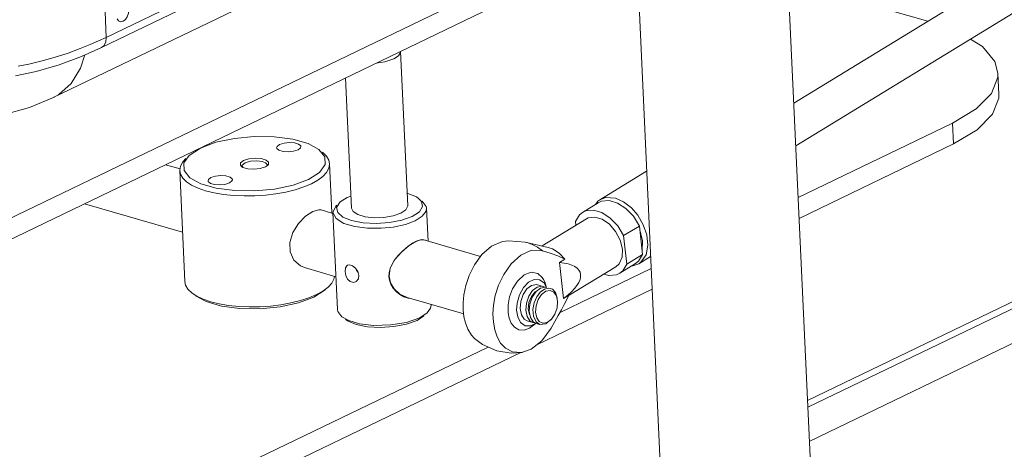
# Model space of a CAD drawing. Header units: millimetres. Extents: x 3925 to 5043, y -86 to 778.
# Tile 143 of 159: x 4868 to 4934, y 422 to 451. Entities that reach past the tile are written whole.
import ezdxf

# ---------------------------------------------------------------- set-up
doc = ezdxf.new("R2010")
doc.units = ezdxf.units.MM
doc.header["$LTSCALE"] = 46.255
for name, color, linetype in [('140-155102-0DXF_CONTINUOUS_LINE', 7, 'CONTINUOUS'), ('H30-BOTTOM-CDXF_CONTINUOUS_LINE', 7, 'CONTINUOUS'), ('H30-LEFT-COVDXF_CONTINUOUS_LINE', 7, 'CONTINUOUS')]:
    doc.layers.add(name, color=color, linetype=linetype)

msp = doc.modelspace()

# ---------------------------------------------------------------- linework, layer by layer
at = {"layer": '140-155102-0DXF_CONTINUOUS_LINE', "color": 7, "linetype": 'Continuous', "lineweight": 0}
for p, q in [((4916.9429, 501.2104), (4920.7262, 419.0043)), ((4907.3627, 491.8584), (4910.7368, 418.5443)), ((4919.5123, 445.3816), (4941.2128, 458.6283)), ((4849.5562, 429.1649), (4908.9313, 457.7746)), ((4908.9951, 456.3896), (4849.6199, 427.7798)), ((4919.6434, 442.5326), (4942.5154, 456.4945)), ((4928.4458, 450.8349), (4919.1367, 453.5426)), ((4893.7905, 438.5553), (4893.3178, 448.8277)), ((4920.549, 422.8556), (4971.6713, 447.4888)), ((4890.0445, 438.3829), (4889.6449, 447.0658)), ((4933.1119, 447.1049), (4932.6934, 446.0347)), ((4933.1191, 447.3741), (4933.1119, 447.1049)), ((4933.1832, 445.9891), (4933.1194, 447.3741)), ((4919.8016, 439.096), (4930.0838, 444.0505)), ((4930.0838, 444.0505), (4930.1475, 442.6654)), ((4879.2231, 441.8982), (4879.9878, 442.3944)), ((4887.8667, 442.296), (4888.2717, 441.8051)), ((4930.1475, 442.6654), (4919.8653, 437.7109)), ((4878.8776, 441.4115), (4879.2231, 441.8982)), ((4883.7278, 441.5526), (4883.3216, 441.525)), ((4884.0859, 441.507), (4883.7278, 441.5526)), ((4888.2717, 441.8051), (4888.2809, 441.2881)), ((4888.5327, 441.5897), (4888.5846, 441.3488)), ((4877.6493, 441.2857), (4878.6277, 441.0011)), ((4878.9351, 433.5022), (4878.5952, 440.8891)), ((4878.8868, 440.8945), (4878.8776, 441.4115)), ((4882.7546, 441.1962), (4882.7673, 441.2579)), ((4882.7918, 441.114), (4882.7546, 441.1962)), ((4882.7673, 441.2579), (4882.9563, 441.4171)), ((4883.3216, 441.525), (4882.9563, 441.4171)), ((4883.1279, 441.0104), (4883.5322, 440.9834)), ((4883.5322, 440.9834), (4883.951, 441.0282)), ((4883.951, 441.0282), (4884.302, 441.1396)), ((4884.302, 441.1396), (4884.4548, 441.2396)), ((4884.3842, 441.1934), (4884.4146, 441.2726)), ((4888.7345, 438.0912), (4888.5846, 441.3488)), ((4906.5841, 438.9543), (4909.7097, 440.8623)), ((4883.5932, 439.2096), (4884.3056, 439.2573)), ((4889.2808, 438.801), (4889.7437, 439.1013)), ((4889.7437, 439.1013), (4890.007, 439.1964)), ((4906.4467, 438.8546), (4906.5841, 438.9543)), ((4906.5841, 438.9543), (4906.9756, 439.0994)), ((4906.9756, 439.0994), (4907.637, 439.0506)), ((4872.2581, 438.688), (4878.7838, 436.7899)), ((4888.0272, 438.2672), (4888.7919, 438.0447)), ((4889.0535, 438.4401), (4889.2808, 438.801)), ((4889.1254, 438.1015), (4889.0535, 438.4401)), ((4894.7815, 438.498), (4894.5698, 438.1518)), ((4895.1505, 436.1953), (4895.0498, 438.3819)), ((4905.4365, 438.1073), (4906.4876, 438.7489)), ((4906.2903, 438.6285), (4906.4467, 438.8546)), ((4906.6977, 438.8463), (4906.4878, 438.7485)), ((4907.2099, 438.896), (4906.6977, 438.8463)), ((4889.1039, 431.631), (4888.8064, 438.0945)), ((4894.5698, 438.1518), (4894.0913, 437.8368)), ((4902.7362, 435.8731), (4905.697, 437.6806)), ((4904.9613, 437.4936), (4905.2333, 437.9443)), ((4905.2333, 437.9443), (4905.4368, 438.1069)), ((4905.8086, 437.7372), (4905.6972, 437.6803)), ((4909.1141, 437.9183), (4909.4852, 437.2846)), ((4904.9613, 437.4936), (4904.9888, 437.2482)), ((4908.1747, 436.559), (4909.2258, 437.2006)), ((4909.2258, 437.2006), (4909.4376, 435.3083)), ((4920.4233, 425.5872), (4944.6992, 437.2844)), ((4908.3866, 434.6667), (4908.1747, 436.559)), ((4944.7204, 436.8228), (4920.4445, 425.1255)), ((4894.8601, 436.2798), (4898.6408, 435.1801)), ((4903.1466, 435.7786), (4901.6136, 436.1317)), ((4901.6136, 436.1317), (4901.7396, 436.0988)), ((4902.0832, 435.9713), (4901.7396, 436.0988)), ((4903.8944, 434.7651), (4904.2669, 434.9925)), ((4909.4376, 435.3083), (4908.3866, 434.6667)), ((4909.1656, 434.8576), (4909.4376, 435.3083)), ((4909.1893, 434.6866), (4909.9719, 435.1644)), ((4909.6717, 435.2851), (4909.3267, 434.7863)), ((4886.91, 434.4263), (4889.0033, 433.8175)), ((4890.3506, 434.3457), (4890.3728, 434.2627)), ((4903.8944, 434.7651), (4904.1618, 432.3762)), ((4903.9361, 431.4513), (4910.0082, 434.3771)), ((4904.546, 432.5844), (4907.6509, 434.4798)), ((4907.9114, 434.053), (4908.9625, 434.6946)), ((4908.3866, 434.6667), (4908.1146, 434.216)), ((4908.7978, 434.5415), (4908.721, 434.5472)), ((4909.1893, 434.6866), (4908.7978, 434.5415)), ((4908.9622, 434.695), (4909.1656, 434.8576)), ((4909.3267, 434.7863), (4909.1893, 434.6866)), ((4890.3728, 434.2627), (4890.4911, 434.1011)), ((4892.5361, 433.844), (4892.548, 433.8601)), ((4907.1891, 433.906), (4906.8652, 434.0002)), ((4908.1146, 434.216), (4907.9112, 434.0534)), ((4902.42, 433.1368), (4902.1116, 432.8983)), ((4902.6468, 433.0708), (4902.3369, 432.8306)), ((4902.42, 433.1368), (4902.7381, 433.1993)), ((4902.6906, 433.2211), (4902.4442, 433.2928)), ((4902.6468, 433.0708), (4902.9633, 433.1335)), ((4902.7381, 433.1993), (4902.8221, 433.1825)), ((4902.8221, 433.1825), (4902.9245, 433.1258)), ((4902.8443, 433.6374), (4902.9222, 433.4858)), ((4903.0242, 433.1213), (4902.8764, 433.4071)), ((4902.8926, 432.9993), (4903.1729, 433.0643)), ((4902.9222, 433.4858), (4903.0124, 433.1778)), ((4902.9633, 433.1335), (4903.0489, 433.1164)), ((4903.1729, 433.0643), (4903.2948, 433.0454)), ((4903.2948, 433.0454), (4903.4249, 432.9853)), ((4879.653, 432.5549), (4880.3588, 432.1703)), ((4887.5319, 432.4566), (4888.2967, 432.9528)), ((4893.7431, 432.4389), (4897.5179, 431.341)), ((4902.0851, 432.4544), (4901.9264, 431.9992)), ((4902.3369, 432.8306), (4902.0851, 432.4544)), ((4902.6185, 432.7972), (4902.3846, 432.4841)), ((4910.0719, 432.992), (4902.3884, 429.2897)), ((4902.8926, 432.9993), (4902.6185, 432.7972)), ((4902.712, 432.6387), (4902.9924, 432.8564)), ((4902.9924, 432.8564), (4903.2787, 432.9126)), ((4903.2787, 432.9126), (4903.526, 432.8024)), ((4903.4249, 432.9853), (4903.6248, 432.7652)), ((4903.526, 432.8024), (4903.6995, 432.5451)), ((4903.6248, 432.7652), (4903.7421, 432.4235)), ((4903.6995, 432.5451), (4903.7565, 432.3378)), ((4903.757, 432.3382), (4903.7421, 432.4235)), ((4904.1618, 432.3762), (4904.5343, 432.6035)), ((4904.449, 432.5985), (4904.1618, 432.3762)), ((4904.5343, 432.6035), (4904.3881, 432.3052)), ((4880.3588, 432.1703), (4881.381, 431.873)), ((4880.6603, 432.1598), (4881.2312, 432.019)), ((4881.381, 431.873), (4882.6106, 431.7076)), ((4895.3473, 431.9183), (4895.3448, 431.973)), ((4901.9264, 431.9992), (4901.8834, 431.5277)), ((4903.7565, 432.3378), (4903.7747, 432.1757)), ((4889.4049, 431.1521), (4889.8537, 430.9053)), ((4893.6999, 430.7806), (4894.5884, 431.0874)), ((4894.41, 430.9115), (4894.8729, 431.2119)), ((4894.5884, 431.0874), (4895.0916, 431.4138)), ((4901.7393, 431.1774), (4901.9334, 430.8883)), ((4901.82, 431.6679), (4901.9039, 431.2969)), ((4901.8834, 431.5277), (4901.9644, 431.1157)), ((4901.9644, 431.1157), (4902.1564, 430.8257)), ((4902.1643, 431.1932), (4902.3383, 430.8206)), ((4902.3809, 431.0901), (4902.3057, 431.4595)), ((4902.5544, 430.8328), (4902.3809, 431.0901)), ((4889.6415, 430.9711), (4889.7738, 430.8817)), ((4901.6157, 430.5607), (4901.9735, 430.5432)), ((4902.124, 430.7823), (4901.746, 430.8922)), ((4902.3449, 430.7248), (4901.9, 430.3874)), ((4901.9334, 430.8883), (4902.1242, 430.7827)), ((4902.1564, 430.8257), (4902.351, 430.7167)), ((4902.3383, 430.8206), (4902.5966, 430.6448)), ((4902.5966, 430.6448), (4902.3509, 430.7163)), ((4902.8017, 430.7226), (4902.5544, 430.8328)), ((4902.5966, 430.6448), (4902.9988, 430.6909)), ((4902.7191, 429.5497), (4903.3389, 430.3893)), ((4903.088, 430.7788), (4902.8017, 430.7226)), ((4903.0972, 430.767), (4902.9988, 430.6909)), ((4903.3659, 430.9938), (4903.088, 430.7788)), ((4903.3659, 430.9938), (4903.3076, 430.9298)), ((4903.5925, 430.834), (4903.3389, 430.3893)), ((4868.0408, 414.1552), (4899.14, 429.1403)), ((4899.9806, 429.4088), (4900.3132, 429.059)), ((4901.3268, 428.7782), (4868.1045, 412.7702)), ((4899.7246, 428.8766), (4900.674, 428.7286)), ((4900.3132, 429.059), (4900.7644, 428.8213)), ((4900.674, 428.7286), (4901.4349, 428.7864)), ((4900.7644, 428.8213), (4901.3415, 428.7725)), ((4901.3415, 428.7725), (4901.435, 428.788))]:
    msp.add_line(p, q, dxfattribs=at)
for points in [[(4931.2967, 449.6462), (4932.0939, 449.1461), (4932.9088, 448.1588), (4933.1191, 447.3741)], [(4893.3178, 448.8277), (4893.314, 448.7679), (4893.1805, 448.5404), (4892.8624, 448.3292)], [(4891.6896, 448.051), (4892.2674, 448.1305), (4892.8624, 448.3292)], [(4932.6934, 446.0347), (4931.6698, 444.9996), (4930.0838, 444.0505)], [(4930.1475, 442.6654), (4931.7336, 443.6146), (4932.7572, 444.6496), (4933.1757, 445.7198), (4933.1828, 445.989)], [(4879.9878, 442.3944), (4881.0113, 442.7744), (4882.2387, 443.0373), (4883.5651, 443.1633), (4884.8936, 443.1445), (4886.1242, 442.981), (4887.147, 442.6862), (4887.8667, 442.296)], [(4885.2507, 442.6299), (4885.0799, 442.4992), (4885.0538, 442.4139)], [(4885.0538, 442.4139), (4885.0673, 442.3624), (4885.2084, 442.243), (4885.4793, 442.1631), (4885.8266, 442.1398), (4886.1856, 442.1787), (4886.4794, 442.2725)], [(4886.6759, 442.4885), (4886.6622, 442.541), (4886.5207, 442.6599), (4886.2528, 442.739), (4885.9091, 442.7628), (4885.5509, 442.725), (4885.2507, 442.6299)], [(4886.4794, 442.2725), (4886.6498, 442.4027), (4886.6759, 442.4885)], [(4879.0043, 441.6963), (4878.7948, 441.466), (4878.6444, 441.1941)], [(4882.8565, 441.56), (4882.6556, 441.4062), (4882.6411, 441.2448), (4882.7169, 441.1595)], [(4884.5174, 441.4549), (4884.3508, 441.5952), (4884.0306, 441.6892), (4883.6263, 441.7163), (4883.2075, 441.6714), (4882.8565, 441.56)], [(4888.103, 442.115), (4888.3796, 441.8496), (4888.5327, 441.5897)], [(4878.6444, 441.1941), (4878.5944, 440.9206), (4878.5952, 440.8891)], [(4878.5952, 440.8891), (4878.6458, 440.6513), (4878.7979, 440.3911), (4879.0472, 440.146), (4879.3891, 439.9204), (4879.8164, 439.7193), (4880.3203, 439.5467), (4880.8912, 439.406), (4881.5167, 439.3002), (4882.1851, 439.2313), (4882.8825, 439.2009), (4883.5932, 439.2096)], [(4884.9198, 439.6624), (4883.5933, 439.5364), (4882.2649, 439.5551), (4881.0343, 439.7187), (4880.0115, 440.0134), (4879.2752, 440.4164), (4878.8868, 440.8945)], [(4882.7169, 441.1595), (4882.8076, 441.1044), (4883.1279, 441.0104)], [(4884.4146, 441.2726), (4884.4126, 441.2896), (4884.3156, 441.4135), (4884.0859, 441.507)], [(4884.4548, 441.2396), (4884.5029, 441.2934), (4884.5174, 441.4549)], [(4888.2809, 441.2881), (4887.9036, 440.7725), (4887.1707, 440.3052)], [(4888.5846, 441.3488), (4888.5853, 441.3195), (4888.5361, 441.046), (4888.3856, 440.773), (4888.138, 440.508), (4887.7969, 440.2547), (4887.3703, 440.0194)], [(4880.6791, 440.4271), (4880.5083, 440.2963), (4880.4823, 440.2111)], [(4882.1046, 440.2857), (4882.0909, 440.3377), (4881.9493, 440.457), (4881.6771, 440.5369), (4881.3334, 440.5599), (4880.9774, 440.5218), (4880.6791, 440.4271)], [(4881.9078, 440.0697), (4882.0786, 440.2005), (4882.1046, 440.2857)], [(4887.1707, 440.3052), (4886.1472, 439.9252), (4884.9198, 439.6624)], [(4880.4823, 440.2111), (4880.496, 440.1591), (4880.6376, 440.0398), (4880.9098, 439.9599), (4881.2535, 439.9369), (4881.6095, 439.975), (4881.9078, 440.0697)], [(4884.3056, 439.2573), (4885.0013, 439.3427), (4885.6708, 439.4648), (4886.2955, 439.6201), (4886.8667, 439.8065), (4887.3703, 440.0194)], [(4893.7524, 439.3829), (4893.7865, 439.3763), (4894.3679, 439.1382), (4894.5122, 439.0417)], [(4894.5122, 439.0417), (4894.7096, 438.8366), (4894.7815, 438.498)], [(4907.637, 439.0506), (4908.16, 438.8173), (4908.6929, 438.4048), (4909.1141, 437.9183)], [(4887.4553, 438.1726), (4887.8651, 438.2867), (4888.0266, 438.2674)], [(4888.8064, 438.0945), (4888.9908, 438.5273), (4889.0622, 438.599)], [(4890.0445, 438.3829), (4890.1463, 438.1663), (4890.4609, 437.9616), (4890.9509, 437.8177), (4891.5567, 437.7522), (4892.2043, 437.7727), (4892.8254, 437.8784), (4893.3352, 438.0567)], [(4893.3352, 438.0567), (4893.6696, 438.2845), (4893.7906, 438.5553)], [(4894.2909, 437.551), (4894.7584, 437.8456), (4895.0185, 438.1897), (4895.0498, 438.3819)], [(4895.0498, 438.3819), (4895.0279, 438.5029), (4894.7488, 438.8607)], [(4908.3297, 438.3716), (4907.7715, 438.7326), (4907.2099, 438.896)], [(4909.2258, 437.2006), (4908.8311, 437.8452), (4908.3297, 438.3716)], [(4886.9096, 434.4265), (4886.6412, 434.5422), (4886.2104, 434.9354), (4885.9609, 435.4832), (4885.9323, 436.106), (4886.1265, 436.7592), (4886.5108, 437.3759), (4886.9867, 437.8635), (4887.4553, 438.1726)], [(4894.2909, 437.551), (4893.6439, 437.3086), (4892.8174, 437.1292), (4892.0092, 437.0484), (4891.0993, 437.055), (4890.2643, 437.1629), (4889.5382, 437.3763), (4889.014, 437.6953), (4888.8064, 438.0945)], [(4894.0913, 437.8368), (4893.3977, 437.5863), (4892.5634, 437.4246), (4891.6773, 437.3655), (4890.8125, 437.4122), (4890.0485, 437.5619), (4889.4671, 437.7999), (4889.1254, 438.1015)], [(4905.4368, 438.1069), (4905.6467, 438.2047), (4906.1588, 438.2544), (4906.7205, 438.091), (4907.2787, 437.7301), (4907.7801, 437.2036), (4908.1747, 436.559)], [(4908.0916, 435.6678), (4907.941, 436.2675), (4907.6384, 436.8412), (4907.2247, 437.3188), (4906.7412, 437.653), (4906.2492, 437.7984), (4905.8086, 437.7372)], [(4909.4852, 437.2846), (4909.7176, 436.6135), (4909.7927, 435.9257), (4909.6717, 435.2851)], [(4894.3537, 436.1876), (4894.7021, 436.3059), (4894.9671, 436.2639), (4894.9794, 436.2451)], [(4909.2578, 436.9141), (4909.4262, 436.2268), (4909.4056, 435.5948)], [(4894.3537, 436.1876), (4894.144, 436.0737), (4893.9125, 435.9223), (4893.6645, 435.7333), (4893.4074, 435.5067), (4893.1532, 435.2444), (4892.925, 434.96), (4892.7429, 434.6675), (4892.6171, 434.3776), (4892.5495, 434.0988), (4892.5361, 433.844)], [(4892.548, 433.8601), (4892.6267, 434.3841), (4892.9159, 434.9401), (4893.3722, 435.468), (4893.8818, 435.8948), (4894.3369, 436.1711)], [(4894.3369, 436.1711), (4894.6489, 436.2817), (4894.8595, 436.2799)], [(4898.2352, 434.6174), (4898.7239, 435.2953), (4899.366, 435.8601), (4900.1108, 436.1686)], [(4901.6136, 436.1317), (4900.5071, 436.218), (4900.1108, 436.1686)], [(4902.7603, 435.5573), (4902.4252, 435.7898), (4902.0832, 435.9713)], [(4903.1466, 435.7786), (4903.4422, 435.6755), (4903.8769, 435.3965), (4904.2669, 434.9925)], [(4907.6508, 434.48), (4907.8753, 434.6826), (4908.0691, 435.1159), (4908.0916, 435.6678)], [(4902.7603, 435.5573), (4902.0439, 435.5813), (4901.3175, 435.2608), (4900.6788, 434.6839), (4900.1854, 433.9807), (4899.8416, 433.2566), (4899.6251, 432.5703), (4899.5068, 431.9362), (4899.466, 431.3468), (4899.4931, 430.7993), (4899.5848, 430.2915), (4899.7444, 429.8253), (4899.9806, 429.4088)], [(4902.7603, 435.5573), (4903.287, 435.3896), (4903.7888, 435.2077), (4904.2669, 434.9925)], [(4889.6111, 434.1774), (4889.6378, 434.4054), (4889.7404, 434.5578), (4889.7805, 434.5821)], [(4889.7805, 434.5821), (4889.9095, 434.6073), (4890.115, 434.5476), (4890.319, 434.3917)], [(4890.319, 434.3917), (4890.4749, 434.1647), (4890.5406, 433.9071)], [(4897.7927, 430.3301), (4897.6341, 430.7441), (4897.5379, 431.1613), (4897.4882, 431.6072), (4897.485, 432.0811), (4897.5368, 432.6231), (4897.6643, 433.2408), (4897.8891, 433.915), (4898.2352, 434.6174)], [(4905.3105, 433.9701), (4905.2756, 434.1172), (4905.2008, 434.2584), (4905.0843, 434.3877), (4904.926, 434.5015), (4904.7266, 434.5978), (4904.4877, 434.6745), (4904.2102, 434.7307), (4903.8944, 434.7651)], [(4888.5154, 433.1547), (4888.7249, 433.385), (4888.8753, 433.6568), (4888.9096, 433.8447)], [(4889.9608, 433.5002), (4889.7835, 433.6689), (4889.6615, 433.9122), (4889.6111, 434.1774)], [(4890.5406, 433.9071), (4890.4989, 433.6719), (4890.3626, 433.5032), (4890.314, 433.4747)], [(4893.9796, 432.3701), (4893.8071, 432.3937), (4893.5367, 432.4872), (4893.2703, 432.6367), (4893.0263, 432.8336), (4892.8214, 433.0677), (4892.6687, 433.3247), (4892.5736, 433.5897), (4892.5361, 433.844)], [(4893.7428, 432.439), (4893.6973, 432.453), (4893.2627, 432.6715), (4892.8899, 433.0141), (4892.6436, 433.427), (4892.548, 433.8601)], [(4902.8454, 433.6389), (4902.7579, 433.7707), (4902.449, 434.0371), (4902.0222, 434.1158), (4901.5414, 433.9387), (4901.1014, 433.5331), (4900.7769, 433.0123), (4900.5789, 432.4806), (4900.4813, 431.9487), (4900.484, 431.4072)], [(4905.3105, 433.9701), (4905.3098, 433.8119), (4905.2706, 433.6353), (4905.1899, 433.4445), (4905.0669, 433.243), (4904.9018, 433.0333)], [(4907.9112, 434.0534), (4907.7013, 433.9556), (4907.1891, 433.906)], [(4878.9351, 433.5022), (4878.9858, 433.2643), (4879.1379, 433.0042), (4879.4167, 432.736)], [(4887.7103, 432.6324), (4888.1363, 432.8674), (4888.4765, 433.1197), (4888.5154, 433.1547)], [(4890.314, 433.4747), (4890.1664, 433.4406), (4889.9608, 433.5002)], [(4902.2166, 433.6419), (4901.847, 433.4658), (4901.5052, 433.115), (4901.2323, 432.6206), (4901.0767, 432.0697), (4901.0465, 431.5872)], [(4901.7461, 430.8927), (4901.5554, 430.9982), (4901.3612, 431.2874), (4901.2787, 431.6992), (4901.3205, 432.1708), (4901.4803, 432.6305), (4901.7336, 433.0083), (4902.042, 433.2467)], [(4902.042, 433.2467), (4902.3584, 433.3094), (4902.4441, 433.2923)], [(4902.8764, 433.4071), (4902.5745, 433.6244), (4902.2166, 433.6419)], [(4904.9018, 433.0333), (4904.6956, 432.8178), (4904.449, 432.5985)], [(4879.4167, 432.736), (4879.7291, 432.5335), (4880.1564, 432.3324), (4880.6603, 432.1598)], [(4882.5251, 431.8443), (4883.2225, 431.8139), (4883.9332, 431.8226), (4884.6456, 431.8704), (4885.3412, 431.9558), (4886.0108, 432.0779), (4886.6355, 432.2332), (4887.2066, 432.4195), (4887.7103, 432.6324)], [(4882.6106, 431.7076), (4883.9479, 431.6874), (4885.2846, 431.8143), (4886.5124, 432.0778), (4887.5319, 432.4566)], [(4902.1116, 432.8983), (4901.8583, 432.5206), (4901.6986, 432.0609), (4901.6568, 431.5892), (4901.7393, 431.1774)], [(4902.0355, 432.513), (4901.8675, 432.1044), (4901.82, 431.6679)], [(4902.3604, 432.8489), (4902.289, 432.8149), (4902.0355, 432.513)], [(4902.3846, 432.4841), (4902.2132, 432.085), (4902.1309, 431.6341), (4902.1643, 431.1932)], [(4902.3057, 431.4595), (4902.342, 431.883), (4902.4838, 432.2956), (4902.712, 432.6387)], [(4881.2312, 432.019), (4881.8567, 431.9132), (4882.5251, 431.8443)], [(4895.0916, 431.4138), (4895.316, 431.7262), (4895.3473, 431.9183)], [(4903.7747, 432.1757), (4903.7383, 431.7522), (4903.5966, 431.3396), (4903.3659, 430.9938)], [(4904.3881, 432.3052), (4904.2211, 431.9806), (4904.0332, 431.6282)], [(4889.1039, 431.631), (4889.1259, 431.5099), (4889.4049, 431.1521)], [(4900.484, 431.4072), (4900.5525, 431.0592), (4900.685, 430.7386), (4900.8943, 430.4697), (4901.1889, 430.2951), (4901.5579, 430.2681), (4901.8999, 430.3886)], [(4901.0465, 431.5872), (4901.1185, 431.1555), (4901.3138, 430.778), (4901.6157, 430.5607)], [(4904.0332, 431.6282), (4903.8238, 431.2465), (4903.5925, 430.834)], [(4889.7738, 430.8817), (4890.3501, 430.6416), (4891.1098, 430.4895), (4891.975, 430.4401), (4892.8692, 430.4977), (4893.7129, 430.6601), (4894.41, 430.9115)], [(4889.8537, 430.9053), (4890.5854, 430.6947), (4891.5407, 430.5833), (4892.6434, 430.6084), (4893.6999, 430.7806)], [(4901.9735, 430.5432), (4902.3432, 430.7193), (4902.3444, 430.7205)], [(4902.1242, 430.7827), (4902.2098, 430.7657), (4902.2495, 430.7736)], [(4898.2327, 429.7169), (4898.0332, 429.9362), (4897.7927, 430.3301)], [(4898.233, 429.7175), (4898.7655, 429.3093), (4899.7246, 428.8766)], [(4901.435, 428.788), (4902.0188, 428.9993), (4902.7191, 429.5497)]]:
    msp.add_lwpolyline(points, dxfattribs=at)
at = {"layer": 'H30-BOTTOM-CDXF_CONTINUOUS_LINE', "color": 7, "linetype": 'Continuous', "lineweight": 0}
for p, q in [((4870.1666, 445.751), (4908.6317, 464.2853)), ((4870.1662, 445.7522), (4870.1756, 445.7567))]:
    msp.add_line(p, q, dxfattribs=at)
for points in [[(4870.1756, 445.7567), (4870.5512, 445.9688), (4871.3586, 446.6995), (4871.9836, 447.705), (4872.2684, 448.5912)], [(4859.7697, 444.9756), (4861.4586, 444.5774), (4863.2955, 444.3589), (4865.0717, 444.3711), (4866.8231, 444.6142), (4868.5862, 445.1), (4870.1756, 445.7567)]]:
    msp.add_lwpolyline(points, dxfattribs=at)
at = {"layer": 'H30-LEFT-COVDXF_CONTINUOUS_LINE', "color": 7, "linetype": 'Continuous', "lineweight": 0}
for p, q in [((4908.5276, 466.5481), (4873.7, 449.7665)), ((4908.5512, 466.0337), (4873.378, 449.0856)), ((4873.7, 449.7665), (4873.5952, 452.0442))]:
    msp.add_line(p, q, dxfattribs=at)
for points in [[(4875.2007, 451.609), (4875.1798, 451.3732), (4875.0999, 451.1433), (4874.9732, 450.9544), (4874.8191, 450.8352), (4874.6608, 450.8039), (4874.5226, 450.8652), (4874.4255, 451.0098)], [(4873.7, 449.7665), (4873.1945, 449.53), (4872.6365, 449.2852), (4871.9686, 449.0141), (4871.153, 448.7151), (4870.2313, 448.4185), (4869.344, 448.1737)], [(4873.378, 449.0856), (4873.5384, 449.2099), (4873.666, 449.4536), (4873.7, 449.7665)], [(4867.6464, 447.204), (4869.0226, 447.4985), (4870.5577, 447.943), (4872.0557, 448.4965), (4873.378, 449.0855)], [(4869.344, 448.1737), (4868.5462, 447.987), (4867.8234, 447.845)]]:
    msp.add_lwpolyline(points, dxfattribs=at)

doc.saveas('drawing.dxf')
